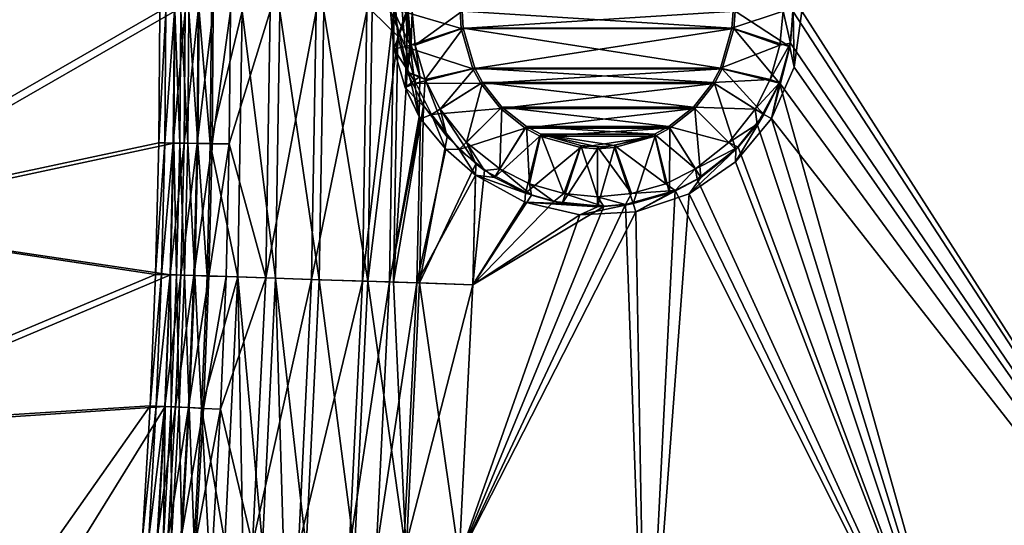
# Model space of a CAD drawing. Header units: metres. Extents: x 0 to 1050, y 0 to 700.
# Tile 8 of 50: x 127 to 320, y 250 to 348. Entities that reach past the tile are written whole.
import ezdxf

# ---------------------------------------------------------------- set-up
doc = ezdxf.new("R2010")
doc.units = ezdxf.units.M

msp = doc.modelspace()

# ---------------------------------------------------------------- linework, layer by layer
at = {"layer": 'None'}
for points in [[(379.645355, 194.188095, -460), (379.645355, 505.81192, -460), (278.190735, 350, -460)], [(379.645355, 194.188095, -463), (279.922791, 350, -463), (379.645386, 505.811615, -463)], [(200.175995, 357.369598, -462), (199.499847, 350, -462), (200.175995, 342.630402, -462)], [(202.963943, 350, -462), (200.175995, 357.369598, -462), (200.175995, 342.630402, -462)], [(83.383064, 309.150757, -11.263518), (154.411896, 350, -410.93985), (154.201309, 324.266663, -410.93985)], [(83.383064, 309.150757, -11.263518), (83.939781, 350, -11.263518), (154.411896, 350, -410.93985)], [(157.156876, 324.238678, -410.418884), (157.36792, 350, -410.418884), (85.896568, 308.977356, -8.263518)], [(85.896568, 308.977356, -8.263518), (157.36792, 350, -410.418884), (86.457085, 350, -8.263518)], [(155.390533, 324.267731, -416.288422), (154.201309, 324.266663, -410.93985), (155.601349, 350, -416.288422)], [(154.201309, 324.266663, -410.93985), (154.411896, 350, -410.93985), (155.601349, 350, -416.288422)], [(155.601349, 350, -416.288422), (157.254852, 350, -421.529297), (155.390533, 324.267731, -416.288422)], [(157.254852, 350, -421.529297), (157.043823, 324.240631, -421.529297), (155.390533, 324.267731, -416.288422)], [(157.254852, 350, -421.529297), (159.358505, 350, -426.615479), (157.043823, 324.240631, -421.529297)], [(159.358505, 350, -426.615479), (159.147186, 324.206177, -426.615479), (157.043823, 324.240631, -421.529297)], [(157.36792, 350, -410.418884), (157.156876, 324.238678, -410.418884), (158.28801, 324.220245, -415.512787)], [(158.499207, 350, -415.512787), (157.36792, 350, -410.418884), (158.28801, 324.220245, -415.512787)], [(158.28801, 324.220245, -415.512787), (159.862564, 324.194458, -420.504089), (158.499207, 350, -415.512787)], [(159.862564, 324.194458, -420.504089), (160.073975, 350, -420.504089), (158.499207, 350, -415.512787)], [(159.358505, 350, -426.615479), (161.89679, 350, -431.5), (159.147186, 324.206177, -426.615479)], [(161.89679, 350, -431.5), (161.685135, 324.164581, -431.5), (159.147186, 324.206177, -426.615479)], [(159.862564, 324.194458, -420.504089), (161.865768, 324.161621, -425.348053), (160.073975, 350, -420.504089)], [(161.865768, 324.161621, -425.348053), (162.077454, 350, -425.348053), (160.073975, 350, -420.504089)], [(161.89679, 350, -431.5), (164.852234, 350, -436.138702), (161.685135, 324.164581, -431.5)], [(164.852234, 350, -436.138702), (164.640182, 324.11618, -436.138702), (161.685135, 324.164581, -431.5)], [(161.865768, 324.161621, -425.348053), (164.282867, 324.12204, -430), (162.077454, 350, -425.348053)], [(164.282867, 324.12204, -430), (164.494858, 350, -430), (162.077454, 350, -425.348053)], [(169.646301, 298.054077, -438.570068), (170.497482, 350, -438.570068), (164.282867, 324.12204, -430)], [(170.497482, 350, -438.570068), (164.494858, 350, -430), (164.282867, 324.12204, -430)], [(164.852234, 350, -436.138702), (168.199539, 350, -440.498596), (164.640182, 324.11618, -436.138702)], [(168.199539, 350, -440.498596), (167.987045, 324.06134, -440.498596), (164.640182, 324.11618, -436.138702)], [(167.987045, 324.06134, -440.498596), (175.96077, 350, -448.260803), (175.106659, 297.875092, -448.260803)], [(167.987045, 324.06134, -440.498596), (168.199539, 350, -440.498596), (175.96077, 350, -448.260803)], [(170.497482, 350, -438.570068), (169.646301, 298.054077, -438.570068), (177.033981, 297.81192, -445.962677)], [(177.88913, 350, -445.962677), (170.497482, 350, -438.570068), (177.033981, 297.81192, -445.962677)], [(175.106659, 297.875092, -448.260803), (184.952789, 350, -454.556213), (184.093842, 297.580475, -454.556213)], [(175.106659, 297.875092, -448.260803), (175.96077, 350, -448.260803), (184.952789, 350, -454.556213)], [(177.033981, 297.81192, -445.962677), (185.593201, 297.531342, -451.958313), (177.88913, 350, -445.962677)], [(185.593201, 297.531342, -451.958313), (186.452957, 350, -451.958313), (177.88913, 350, -445.962677)], [(194.909119, 350, -459.200623), (194.04483, 297.254272, -459.200623), (184.093842, 297.580475, -454.556213)], [(184.093842, 297.580475, -454.556213), (184.952789, 350, -454.556213), (194.909119, 350, -459.200623)], [(185.593201, 297.531342, -451.958313), (195.070343, 297.220673, -456.381561), (186.452957, 350, -451.958313)], [(195.070343, 297.220673, -456.381561), (195.935181, 350, -456.381561), (186.452957, 350, -451.958313)], [(200.160217, 350, -460.852173), (194.04483, 297.254272, -459.200623), (194.909119, 350, -459.200623)], [(200.160217, 350, -460.852173), (199.293106, 297.082245, -460.852173), (194.04483, 297.254272, -459.200623)], [(195.935181, 350, -456.381561), (195.070343, 297.220673, -456.381561), (200.928131, 345.16571, -457.957764)], [(200.573486, 350, -457.859589), (195.935181, 350, -456.381561), (200.928131, 345.16571, -457.957764)], [(200.160217, 350, -460.852173), (205.144775, 329.375366, -462), (199.293106, 297.082245, -460.852173)], [(200.175995, 342.630402, -462), (199.499847, 350, -462), (202.403564, 343.04245, -465.923737)], [(202.403564, 343.04245, -465.923737), (199.499847, 350, -462), (201.765213, 350, -465.923737)], [(202.658188, 350, -461.470398), (203.314697, 343.496887, -461.616882), (200.160217, 350, -460.852173)], [(200.160217, 350, -460.852173), (203.314697, 343.496887, -461.616882), (205.144775, 329.375366, -462)], [(200.175995, 342.630402, -462), (202.343475, 335.09198, -462), (202.963943, 350, -462)], [(200.573486, 350, -457.859589), (200.928131, 345.16571, -457.957764), (202.658188, 350, -461.470398)], [(200.928131, 345.16571, -457.957764), (202.751022, 338.109802, -458.42395), (202.658188, 350, -461.470398)], [(202.403564, 343.04245, -465.923737), (201.765213, 350, -465.923737), (213.341812, 346.66748, -468.970001)], [(201.765213, 350, -465.923737), (213.134323, 350, -468.970001), (213.341812, 346.66748, -468.970001)], [(202.343475, 335.09198, -462), (203.533829, 343.527954, -462), (202.963943, 350, -462)], [(202.751022, 338.109802, -458.42395), (203.314697, 343.496887, -461.616882), (202.658188, 350, -461.470398)], [(202.963943, 350, -462), (203.533829, 343.527954, -462), (203.741959, 350, -463.347565)], [(203.533829, 343.527954, -462), (204.347321, 343.402161, -463.347565), (203.741959, 350, -463.347565)], [(203.741959, 350, -463.347565), (204.347321, 343.402161, -463.347565), (213.529282, 350, -465.970001)], [(204.347321, 343.402161, -463.347565), (213.733917, 346.714905, -465.970001), (213.529282, 350, -465.970001)], [(213.341812, 346.66748, -468.970001), (213.134323, 350, -468.970001), (266.865662, 350, -468.970001)], [(266.658173, 346.66748, -468.970001), (213.341812, 346.66748, -468.970001), (266.865662, 350, -468.970001)], [(213.733917, 346.714905, -465.970001), (266.266083, 346.714905, -465.970001), (213.529282, 350, -465.970001)], [(266.266083, 346.714905, -465.970001), (266.470734, 350, -465.970001), (213.529282, 350, -465.970001)], [(275.652679, 343.402161, -463.347565), (276.258026, 350, -463.347565), (266.266083, 346.714905, -465.970001)], [(276.258026, 350, -463.347565), (266.470734, 350, -465.970001), (266.266083, 346.714905, -465.970001)], [(277.596436, 343.04245, -465.923737), (266.658173, 346.66748, -468.970001), (266.865662, 350, -468.970001)], [(278.234802, 350, -465.923737), (277.596436, 343.04245, -465.923737), (266.865662, 350, -468.970001)], [(277.680725, 343.779297, -460), (276.258026, 350, -463.347565), (275.652679, 343.402161, -463.347565)], [(277.680725, 343.779297, -460), (278.190735, 350, -460), (276.258026, 350, -463.347565)], [(278.407379, 339.104858, -463), (277.596436, 343.04245, -465.923737), (278.234802, 350, -465.923737)], [(278.190735, 350, -460), (277.680725, 343.779297, -460), (379.645355, 194.188095, -460)], [(279.922791, 350, -463), (278.407379, 339.104858, -463), (278.234802, 350, -465.923737)], [(379.645355, 194.188095, -463), (278.407379, 339.104858, -463), (279.922791, 350, -463)], [(202.403564, 343.04245, -465.923737), (213.341812, 346.66748, -468.970001), (215.617599, 338.718933, -468.970001)], [(204.347321, 343.402161, -463.347565), (206.287582, 336.6539, -463.347565), (213.733917, 346.714905, -465.970001)], [(206.287582, 336.6539, -463.347565), (215.975479, 338.885956, -465.970001), (213.733917, 346.714905, -465.970001)], [(215.617599, 338.718933, -468.970001), (213.341812, 346.66748, -468.970001), (266.658173, 346.66748, -468.970001)], [(215.975479, 338.885956, -465.970001), (264.024506, 338.885956, -465.970001), (213.733917, 346.714905, -465.970001)], [(264.024506, 338.885956, -465.970001), (266.266083, 346.714905, -465.970001), (213.733917, 346.714905, -465.970001)], [(264.382416, 338.718933, -468.970001), (215.617599, 338.718933, -468.970001), (266.658173, 346.66748, -468.970001)], [(275.652679, 343.402161, -463.347565), (266.266083, 346.714905, -465.970001), (264.024506, 338.885956, -465.970001)], [(275.550385, 335.9263, -465.923737), (264.382416, 338.718933, -468.970001), (266.658173, 346.66748, -468.970001)], [(277.596436, 343.04245, -465.923737), (275.550385, 335.9263, -465.923737), (266.658173, 346.66748, -468.970001)], [(200.928131, 345.16571, -457.957764), (195.070343, 297.220673, -456.381561), (200.068695, 297.056824, -457.954437)], [(200.068695, 297.056824, -457.954437), (202.751022, 338.109802, -458.42395), (200.928131, 345.16571, -457.957764)], [(204.449615, 335.9263, -465.923737), (200.175995, 342.630402, -462), (202.403564, 343.04245, -465.923737)], [(205.225922, 337.255096, -462), (203.533829, 343.527954, -462), (202.343475, 335.09198, -462)], [(204.449615, 335.9263, -465.923737), (202.403564, 343.04245, -465.923737), (215.617599, 338.718933, -468.970001)], [(205.225922, 337.255096, -462), (203.314697, 343.496887, -461.616882), (202.751022, 338.109802, -458.42395)], [(203.314697, 343.496887, -461.616882), (205.225922, 337.255096, -462), (205.144775, 329.375366, -462)], [(203.533829, 343.527954, -462), (205.225922, 337.255096, -462), (204.347321, 343.402161, -463.347565)], [(205.225922, 337.255096, -462), (206.287582, 336.6539, -463.347565), (204.347321, 343.402161, -463.347565)], [(273.712402, 336.6539, -463.347565), (275.652679, 343.402161, -463.347565), (264.024506, 338.885956, -465.970001)], [(275.528931, 335.991821, -460), (277.680725, 343.779297, -460), (273.712402, 336.6539, -463.347565)], [(273.712402, 336.6539, -463.347565), (277.680725, 343.779297, -460), (275.652679, 343.402161, -463.347565)], [(278.407379, 339.104858, -463), (273.976105, 329.036835, -463), (277.596436, 343.04245, -465.923737)], [(273.976105, 329.036835, -463), (275.550385, 335.9263, -465.923737), (277.596436, 343.04245, -465.923737)], [(277.680725, 343.779297, -460), (275.528931, 335.991821, -460), (379.645355, 194.188095, -460)], [(202.343475, 335.09198, -462), (200.175995, 342.630402, -462), (204.449615, 335.9263, -465.923737)], [(206.287582, 336.6539, -463.347565), (209.205322, 330.860168, -463.347565), (215.975479, 338.885956, -465.970001)], [(209.205322, 330.860168, -463.347565), (217.492889, 336.066986, -465.970001), (215.975479, 338.885956, -465.970001)], [(217.492889, 336.066986, -465.970001), (262.507111, 336.066986, -465.970001), (215.975479, 338.885956, -465.970001)], [(262.507111, 336.066986, -465.970001), (264.024506, 338.885956, -465.970001), (215.975479, 338.885956, -465.970001)], [(273.712402, 336.6539, -463.347565), (264.024506, 338.885956, -465.970001), (262.507111, 336.066986, -465.970001)], [(273.976105, 329.036835, -463), (278.407379, 339.104858, -463), (379.645355, 194.188095, -463)], [(205.9496, 331.575989, -459.091431), (202.751022, 338.109802, -458.42395), (200.068695, 297.056824, -457.954437)], [(205.144775, 329.375366, -462), (205.225922, 337.255096, -462), (202.343475, 335.09198, -462)], [(206.287582, 336.6539, -463.347565), (205.225922, 337.255096, -462), (202.751022, 338.109802, -458.42395)], [(202.751022, 338.109802, -458.42395), (205.9496, 331.575989, -459.091431), (206.287582, 336.6539, -463.347565)], [(204.449615, 335.9263, -465.923737), (215.617599, 338.718933, -468.970001), (217.156845, 335.859467, -468.970001)], [(217.156845, 335.859467, -468.970001), (215.617599, 338.718933, -468.970001), (264.382416, 338.718933, -468.970001)], [(262.84314, 335.859467, -468.970001), (217.156845, 335.859467, -468.970001), (264.382416, 338.718933, -468.970001)], [(272.474457, 329.818115, -465.923737), (262.84314, 335.859467, -468.970001), (264.382416, 338.718933, -468.970001)], [(275.550385, 335.9263, -465.923737), (272.474457, 329.818115, -465.923737), (264.382416, 338.718933, -468.970001)], [(207.525528, 329.818115, -465.923737), (202.343475, 335.09198, -462), (204.449615, 335.9263, -465.923737)], [(205.397522, 329.005096, -462.045868), (202.343475, 335.09198, -462), (207.525528, 329.818115, -465.923737)], [(205.397522, 329.005096, -462.045868), (205.144775, 329.375366, -462), (202.343475, 335.09198, -462)], [(207.525528, 329.818115, -465.923737), (204.449615, 335.9263, -465.923737), (217.156845, 335.859467, -468.970001)], [(205.9496, 331.575989, -459.091431), (210.561996, 325.424316, -459.727753), (206.287582, 336.6539, -463.347565)], [(206.287582, 336.6539, -463.347565), (210.561996, 325.424316, -459.727753), (209.205322, 330.860168, -463.347565)], [(207.525528, 329.818115, -465.923737), (217.156845, 335.859467, -468.970001), (221.003098, 331.003113, -468.970001)], [(209.205322, 330.860168, -463.347565), (214.361694, 324.361694, -463.347565), (217.492889, 336.066986, -465.970001)], [(214.361694, 324.361694, -463.347565), (221.282379, 331.282379, -465.970001), (217.492889, 336.066986, -465.970001)], [(221.003098, 331.003113, -468.970001), (217.156845, 335.859467, -468.970001), (262.84314, 335.859467, -468.970001)], [(221.282379, 331.282379, -465.970001), (258.717621, 331.282379, -465.970001), (217.492889, 336.066986, -465.970001)], [(258.717621, 331.282379, -465.970001), (262.507111, 336.066986, -465.970001), (217.492889, 336.066986, -465.970001)], [(258.996887, 331.003113, -468.970001), (221.003098, 331.003113, -468.970001), (262.84314, 335.859467, -468.970001)], [(270.794678, 330.860168, -463.347565), (262.507111, 336.066986, -465.970001), (258.717621, 331.282379, -465.970001)], [(267.036072, 322.963928, -465.923737), (258.996887, 331.003113, -468.970001), (262.84314, 335.859467, -468.970001)], [(270.794678, 330.860168, -463.347565), (273.712402, 336.6539, -463.347565), (262.507111, 336.066986, -465.970001)], [(272.474457, 329.818115, -465.923737), (267.036072, 322.963928, -465.923737), (262.84314, 335.859467, -468.970001)], [(270.794678, 330.860168, -463.347565), (275.528931, 335.991821, -460), (273.712402, 336.6539, -463.347565)], [(271.172974, 327.936951, -460), (275.528931, 335.991821, -460), (270.794678, 330.860168, -463.347565)], [(275.528931, 335.991821, -460), (271.172974, 327.936951, -460), (314.520721, 197.186493, -460)], [(275.550385, 335.9263, -465.923737), (273.976105, 329.036835, -463), (272.474457, 329.818115, -465.923737)], [(379.645355, 194.188095, -460), (275.528931, 335.991821, -460), (314.520721, 197.186493, -460)], [(205.184235, 296.88913, -459.086334), (205.9496, 331.575989, -459.091431), (200.068695, 297.056824, -457.954437)], [(210.561996, 325.424316, -459.727753), (205.9496, 331.575989, -459.091431), (205.184235, 296.88913, -459.086334)], [(214.361694, 324.361694, -463.347565), (220.860184, 319.205322, -463.347565), (221.282379, 331.282379, -465.970001)], [(220.860184, 319.205322, -463.347565), (226.066986, 327.492889, -465.970001), (221.282379, 331.282379, -465.970001)], [(226.066986, 327.492889, -465.970001), (253.933014, 327.492889, -465.970001), (221.282379, 331.282379, -465.970001)], [(253.933014, 327.492889, -465.970001), (258.717621, 331.282379, -465.970001), (221.282379, 331.282379, -465.970001)], [(265.638306, 324.361694, -463.347565), (258.717621, 331.282379, -465.970001), (253.933014, 327.492889, -465.970001)], [(265.638306, 324.361694, -463.347565), (270.794678, 330.860168, -463.347565), (258.717621, 331.282379, -465.970001)], [(205.144775, 329.375366, -462), (205.397522, 329.005096, -462.045868), (199.293106, 297.082245, -460.852173)], [(210.311798, 323.068176, -462.7211), (205.397522, 329.005096, -462.045868), (207.525528, 329.818115, -465.923737)], [(212.963928, 322.963928, -465.923737), (207.525528, 329.818115, -465.923737), (221.003098, 331.003113, -468.970001)], [(210.311798, 323.068176, -462.7211), (207.525528, 329.818115, -465.923737), (212.963928, 322.963928, -465.923737)], [(210.561996, 325.424316, -459.727753), (216.183212, 320.145447, -460), (209.205322, 330.860168, -463.347565)], [(209.205322, 330.860168, -463.347565), (216.183212, 320.145447, -460), (214.361694, 324.361694, -463.347565)], [(212.963928, 322.963928, -465.923737), (221.003098, 331.003113, -468.970001), (225.859467, 327.15686, -468.970001)], [(225.859467, 327.15686, -468.970001), (221.003098, 331.003113, -468.970001), (258.996887, 331.003113, -468.970001)], [(254.140533, 327.15686, -468.970001), (225.859467, 327.15686, -468.970001), (258.996887, 331.003113, -468.970001)], [(260.181885, 317.525543, -465.923737), (254.140533, 327.15686, -468.970001), (258.996887, 331.003113, -468.970001)], [(267.036072, 322.963928, -465.923737), (260.181885, 317.525543, -465.923737), (258.996887, 331.003113, -468.970001)], [(265.638306, 324.361694, -463.347565), (271.172974, 327.936951, -460), (270.794678, 330.860168, -463.347565)], [(273.976105, 329.036835, -463), (266.965454, 320.560333, -463), (272.474457, 329.818115, -465.923737)], [(272.474457, 329.818115, -465.923737), (266.965454, 320.560333, -463), (267.036072, 322.963928, -465.923737)], [(199.293106, 297.082245, -460.852173), (205.397522, 329.005096, -462.045868), (204.664413, 296.906158, -462.040649)], [(205.397522, 329.005096, -462.045868), (210.311798, 323.068176, -462.7211), (204.664413, 296.906158, -462.040649)], [(220.860184, 319.205322, -463.347565), (226.6539, 316.287598, -463.347565), (226.066986, 327.492889, -465.970001)], [(226.6539, 316.287598, -463.347565), (228.885956, 325.975494, -465.970001), (226.066986, 327.492889, -465.970001)], [(228.885956, 325.975494, -465.970001), (251.114044, 325.975494, -465.970001), (226.066986, 327.492889, -465.970001)], [(251.114044, 325.975494, -465.970001), (253.933014, 327.492889, -465.970001), (226.066986, 327.492889, -465.970001)], [(259.139832, 319.205322, -463.347565), (253.933014, 327.492889, -465.970001), (251.114044, 325.975494, -465.970001)], [(259.139832, 319.205322, -463.347565), (265.638306, 324.361694, -463.347565), (253.933014, 327.492889, -465.970001)], [(267.463928, 323.461975, -460), (271.172974, 327.936951, -460), (265.638306, 324.361694, -463.347565)], [(314.520721, 197.186493, -463), (266.965454, 320.560333, -463), (273.976105, 329.036835, -463)], [(314.520721, 197.186493, -460), (271.172974, 327.936951, -460), (267.463928, 323.461975, -460)], [(314.520721, 197.186493, -463), (273.976105, 329.036835, -463), (379.645355, 194.188095, -463)], [(216.183212, 320.145447, -460), (210.561996, 325.424316, -459.727753), (205.184235, 296.88913, -459.086334)], [(219.81813, 317.525543, -465.923737), (212.963928, 322.963928, -465.923737), (225.859467, 327.15686, -468.970001)], [(219.81813, 317.525543, -465.923737), (225.859467, 327.15686, -468.970001), (228.718918, 325.617584, -468.970001)], [(225.926285, 314.449615, -465.923737), (219.81813, 317.525543, -465.923737), (228.718918, 325.617584, -468.970001)], [(228.718918, 325.617584, -468.970001), (225.859467, 327.15686, -468.970001), (254.140533, 327.15686, -468.970001)], [(225.926285, 314.449615, -465.923737), (228.718918, 325.617584, -468.970001), (236.66748, 323.341827, -468.970001)], [(226.6539, 316.287598, -463.347565), (233.402161, 314.347321, -463.347565), (228.885956, 325.975494, -465.970001)], [(251.281082, 325.617584, -468.970001), (228.718918, 325.617584, -468.970001), (254.140533, 327.15686, -468.970001)], [(236.66748, 323.341827, -468.970001), (228.718918, 325.617584, -468.970001), (251.281082, 325.617584, -468.970001)], [(233.402161, 314.347321, -463.347565), (236.71492, 323.733917, -465.970001), (228.885956, 325.975494, -465.970001)], [(240, 323.529266, -465.970001), (243.28508, 323.733917, -465.970001), (228.885956, 325.975494, -465.970001)], [(243.28508, 323.733917, -465.970001), (251.114044, 325.975494, -465.970001), (228.885956, 325.975494, -465.970001)], [(228.885956, 325.975494, -465.970001), (236.71492, 323.733917, -465.970001), (240, 323.529266, -465.970001)], [(240, 323.134338, -468.970001), (236.66748, 323.341827, -468.970001), (251.281082, 325.617584, -468.970001)], [(251.281082, 325.617584, -468.970001), (243.33252, 323.341827, -468.970001), (240, 323.134338, -468.970001)], [(253.3461, 316.287598, -463.347565), (251.114044, 325.975494, -465.970001), (243.28508, 323.733917, -465.970001)], [(246.957535, 312.403564, -465.923737), (243.33252, 323.341827, -468.970001), (251.281082, 325.617584, -468.970001)], [(254.073715, 314.449615, -465.923737), (246.957535, 312.403564, -465.923737), (251.281082, 325.617584, -468.970001)], [(253.3461, 316.287598, -463.347565), (259.139832, 319.205322, -463.347565), (251.114044, 325.975494, -465.970001)], [(254.073715, 314.449615, -465.923737), (251.281082, 325.617584, -468.970001), (254.140533, 327.15686, -468.970001)], [(260.181885, 317.525543, -465.923737), (254.073715, 314.449615, -465.923737), (254.140533, 327.15686, -468.970001)], [(153.569595, 298.554596, -410.93985), (83.383064, 309.150757, -11.263518), (154.201309, 324.266663, -410.93985)], [(156.523788, 298.484253, -410.418884), (157.156876, 324.238678, -410.418884), (85.896568, 308.977356, -8.263518)], [(154.758163, 298.542145, -416.288422), (153.569595, 298.554596, -410.93985), (155.390533, 324.267731, -416.288422)], [(153.569595, 298.554596, -410.93985), (154.201309, 324.266663, -410.93985), (155.390533, 324.267731, -416.288422)], [(155.390533, 324.267731, -416.288422), (157.043823, 324.240631, -421.529297), (154.758163, 298.542145, -416.288422)], [(157.043823, 324.240631, -421.529297), (156.410782, 298.487946, -421.529297), (154.758163, 298.542145, -416.288422)], [(157.043823, 324.240631, -421.529297), (159.147186, 324.206177, -426.615479), (156.410782, 298.487946, -421.529297)], [(159.147186, 324.206177, -426.615479), (158.513306, 298.419037, -426.615479), (156.410782, 298.487946, -421.529297)], [(157.156876, 324.238678, -410.418884), (156.523788, 298.484253, -410.418884), (157.654465, 298.447205, -415.512787)], [(158.28801, 324.220245, -415.512787), (157.156876, 324.238678, -410.418884), (157.654465, 298.447205, -415.512787)], [(157.654465, 298.447205, -415.512787), (159.228378, 298.395599, -420.504089), (158.28801, 324.220245, -415.512787)], [(159.228378, 298.395599, -420.504089), (159.862564, 324.194458, -420.504089), (158.28801, 324.220245, -415.512787)], [(159.147186, 324.206177, -426.615479), (161.685135, 324.164581, -431.5), (158.513306, 298.419037, -426.615479)], [(161.685135, 324.164581, -431.5), (161.050217, 298.335876, -431.5), (158.513306, 298.419037, -426.615479)], [(159.228378, 298.395599, -420.504089), (161.230789, 298.329956, -425.348053), (159.862564, 324.194458, -420.504089)], [(161.230789, 298.329956, -425.348053), (161.865768, 324.161621, -425.348053), (159.862564, 324.194458, -420.504089)], [(161.685135, 324.164581, -431.5), (164.640182, 324.11618, -436.138702), (161.050217, 298.335876, -431.5)], [(164.640182, 324.11618, -436.138702), (164.004074, 298.239044, -436.138702), (161.050217, 298.335876, -431.5)], [(161.230789, 298.329956, -425.348053), (163.646896, 298.250763, -430), (161.865768, 324.161621, -425.348053)], [(163.646896, 298.250763, -430), (164.282867, 324.12204, -430), (161.865768, 324.161621, -425.348053)], [(164.282867, 324.12204, -430), (163.646896, 298.250763, -430), (169.646301, 298.054077, -438.570068)], [(164.640182, 324.11618, -436.138702), (167.987045, 324.06134, -440.498596), (164.004074, 298.239044, -436.138702)], [(167.987045, 324.06134, -440.498596), (167.349594, 298.129364, -440.498596), (164.004074, 298.239044, -436.138702)], [(167.349594, 298.129364, -440.498596), (167.987045, 324.06134, -440.498596), (175.106659, 297.875092, -448.260803)], [(216.183212, 320.145447, -460), (217.90744, 318.8479, -460), (214.361694, 324.361694, -463.347565)], [(214.361694, 324.361694, -463.347565), (217.90744, 318.8479, -460), (220.860184, 319.205322, -463.347565)], [(233.402161, 314.347321, -463.347565), (240, 313.741974, -463.347565), (236.71492, 323.733917, -465.970001)], [(240, 313.741974, -463.347565), (240, 323.529266, -465.970001), (236.71492, 323.733917, -465.970001)], [(246.597839, 314.347321, -463.347565), (243.28508, 323.733917, -465.970001), (240, 323.529266, -465.970001)], [(240, 313.741974, -463.347565), (246.597839, 314.347321, -463.347565), (240, 323.529266, -465.970001)], [(246.597839, 314.347321, -463.347565), (253.3461, 316.287598, -463.347565), (243.28508, 323.733917, -465.970001)], [(259.139832, 319.205322, -463.347565), (267.463928, 323.461975, -460), (265.638306, 324.361694, -463.347565)], [(259.480408, 317.151154, -460), (267.463928, 323.461975, -460), (259.139832, 319.205322, -463.347565)], [(267.463928, 323.461975, -460), (259.480408, 317.151154, -460), (314.520721, 197.186493, -460)], [(204.664413, 296.906158, -462.040649), (210.311798, 323.068176, -462.7211), (216.142334, 317.98999, -463)], [(216.142334, 317.98999, -463), (210.311798, 323.068176, -462.7211), (212.963928, 322.963928, -465.923737)], [(216.142334, 317.98999, -463), (212.963928, 322.963928, -465.923737), (219.81813, 317.525543, -465.923737)], [(233.042465, 312.403564, -465.923737), (225.926285, 314.449615, -465.923737), (236.66748, 323.341827, -468.970001)], [(233.042465, 312.403564, -465.923737), (236.66748, 323.341827, -468.970001), (240, 323.134338, -468.970001)], [(240, 311.765198, -465.923737), (233.042465, 312.403564, -465.923737), (240, 323.134338, -468.970001)], [(246.957535, 312.403564, -465.923737), (240, 311.765198, -465.923737), (243.33252, 323.341827, -468.970001)], [(240, 311.765198, -465.923737), (240, 323.134338, -468.970001), (243.33252, 323.341827, -468.970001)], [(266.965454, 320.560333, -463), (257.907623, 314.318817, -463), (267.036072, 322.963928, -465.923737)], [(267.036072, 322.963928, -465.923737), (257.907623, 314.318817, -463), (260.181885, 317.525543, -465.923737)], [(205.184235, 296.88913, -459.086334), (215.580536, 296.548431, -460), (216.183212, 320.145447, -460)], [(217.90744, 318.8479, -460), (216.183212, 320.145447, -460), (215.580536, 296.548431, -460)], [(257.907623, 314.318817, -463), (266.965454, 320.560333, -463), (314.520721, 197.186493, -463)], [(216.142334, 317.98999, -463), (215.580566, 296.549622, -463), (204.664413, 296.906158, -462.040649)], [(227.083878, 314.059662, -460), (217.90744, 318.8479, -460), (215.580536, 296.548431, -460)], [(215.580566, 296.549622, -463), (216.142334, 317.98999, -463), (225.783661, 312.694153, -463)], [(225.783661, 312.694153, -463), (216.142334, 317.98999, -463), (225.926285, 314.449615, -465.923737)], [(225.926285, 314.449615, -465.923737), (216.142334, 317.98999, -463), (219.81813, 317.525543, -465.923737)], [(217.90744, 318.8479, -460), (227.083878, 314.059662, -460), (220.860184, 319.205322, -463.347565)], [(220.860184, 319.205322, -463.347565), (227.083878, 314.059662, -460), (226.6539, 316.287598, -463.347565)], [(255.153183, 314.944122, -460), (259.139832, 319.205322, -463.347565), (253.3461, 316.287598, -463.347565)], [(255.153183, 314.944122, -460), (259.480408, 317.151154, -460), (259.139832, 319.205322, -463.347565)], [(227.083878, 314.059662, -460), (231.429611, 312.783325, -460), (226.6539, 316.287598, -463.347565)], [(226.6539, 316.287598, -463.347565), (231.429611, 312.783325, -460), (233.402161, 314.347321, -463.347565)], [(246.597839, 314.347321, -463.347565), (255.153183, 314.944122, -460), (253.3461, 316.287598, -463.347565)], [(257.907623, 314.318817, -463), (247.490265, 310.786163, -463), (260.181885, 317.525543, -465.923737)], [(260.181885, 317.525543, -465.923737), (247.490265, 310.786163, -463), (254.073715, 314.449615, -465.923737)], [(259.480408, 317.151154, -460), (255.153183, 314.944122, -460), (314.520721, 197.186493, -460)], [(215.580536, 296.548431, -460), (231.429611, 312.783325, -460), (227.083878, 314.059662, -460)], [(233.042465, 312.403564, -465.923737), (225.783661, 312.694153, -463), (225.926285, 314.449615, -465.923737)], [(231.429611, 312.783325, -460), (241.195755, 311.827972, -460), (233.402161, 314.347321, -463.347565)], [(233.402161, 314.347321, -463.347565), (241.195755, 311.827972, -460), (240, 313.741974, -463.347565)], [(240, 313.741974, -463.347565), (245.444351, 312.19931, -460), (246.597839, 314.347321, -463.347565)], [(245.444351, 312.19931, -460), (255.153183, 314.944122, -460), (246.597839, 314.347321, -463.347565)], [(255.153183, 314.944122, -460), (245.444351, 312.19931, -460), (249.455856, 201.281937, -460)], [(247.490265, 310.786163, -463), (246.957535, 312.403564, -465.923737), (254.073715, 314.449615, -465.923737)], [(249.455856, 201.281937, -463), (247.490265, 310.786163, -463), (257.907623, 314.318817, -463)], [(314.520721, 197.186493, -460), (255.153183, 314.944122, -460), (249.455856, 201.281937, -460)], [(249.455856, 201.281937, -463), (257.907623, 314.318817, -463), (314.520721, 197.186493, -463)], [(249.455856, 201.281937, -460), (245.444351, 312.19931, -460), (212.953903, 243.154037, -460)], [(245.444351, 312.19931, -460), (241.195755, 311.827972, -460), (212.953903, 243.154037, -460)], [(241.195755, 311.827972, -460), (231.429611, 312.783325, -460), (215.580536, 296.548431, -460)], [(236.504272, 310.23053, -463), (215.580566, 296.549622, -463), (225.783661, 312.694153, -463)], [(236.504272, 310.23053, -463), (225.783661, 312.694153, -463), (240, 311.765198, -465.923737)], [(225.783661, 312.694153, -463), (233.042465, 312.403564, -465.923737), (240, 311.765198, -465.923737)], [(247.490265, 310.786163, -463), (236.504272, 310.23053, -463), (246.957535, 312.403564, -465.923737)], [(236.504272, 310.23053, -463), (240, 311.765198, -465.923737), (246.957535, 312.403564, -465.923737)], [(241.195755, 311.827972, -460), (245.444351, 312.19931, -460), (240, 313.741974, -463.347565)], [(212.953903, 243.154037, -460), (241.195755, 311.827972, -460), (215.580536, 296.548431, -460)], [(212.953903, 243.154053, -463), (247.490265, 310.786163, -463), (249.455856, 201.281937, -463)], [(247.490265, 310.786163, -463), (212.953903, 243.154053, -463), (236.504272, 310.23053, -463)], [(212.953903, 243.154053, -463), (215.580566, 296.549622, -463), (236.504272, 310.23053, -463)], [(81.714119, 268.346405, -11.263518), (83.383064, 309.150757, -11.263518), (153.569595, 298.554596, -410.93985)], [(156.523788, 298.484253, -410.418884), (85.896568, 308.977356, -8.263518), (84.216255, 268.000061, -8.263518)], [(152.517059, 272.871735, -410.93985), (81.714119, 268.346405, -11.263518), (153.569595, 298.554596, -410.93985)], [(155.468826, 272.743652, -410.418884), (156.523788, 298.484253, -410.418884), (84.216255, 268.000061, -8.263518)], [(152.517059, 272.871735, -410.93985), (153.569595, 298.554596, -410.93985), (154.758163, 298.542145, -416.288422)], [(153.704361, 272.830109, -416.288422), (152.517059, 272.871735, -410.93985), (154.758163, 298.542145, -416.288422)], [(154.758163, 298.542145, -416.288422), (156.410782, 298.487946, -421.529297), (153.704361, 272.830109, -416.288422)], [(156.410782, 298.487946, -421.529297), (155.355865, 272.748871, -421.529297), (153.704361, 272.830109, -416.288422)], [(156.410782, 298.487946, -421.529297), (158.513306, 298.419037, -426.615479), (155.355865, 272.748871, -421.529297)], [(158.513306, 298.419037, -426.615479), (157.456985, 272.645508, -426.615479), (155.355865, 272.748871, -421.529297)], [(156.523788, 298.484253, -410.418884), (155.468826, 272.743652, -410.418884), (156.598709, 272.687714, -415.512787)], [(157.654465, 298.447205, -415.512787), (156.523788, 298.484253, -410.418884), (156.598709, 272.687714, -415.512787)], [(156.598709, 272.687714, -415.512787), (158.171585, 272.610352, -420.504089), (157.654465, 298.447205, -415.512787)], [(158.513306, 298.419037, -426.615479), (161.050217, 298.335876, -431.5), (157.456985, 272.645508, -426.615479)], [(158.171585, 272.610352, -420.504089), (159.228378, 298.395599, -420.504089), (157.654465, 298.447205, -415.512787)], [(158.171585, 272.610352, -420.504089), (160.172638, 272.511902, -425.348053), (159.228378, 298.395599, -420.504089)], [(160.172638, 272.511902, -425.348053), (161.230789, 298.329956, -425.348053), (159.228378, 298.395599, -420.504089)], [(161.050217, 298.335876, -431.5), (159.992203, 272.520782, -431.5), (157.456985, 272.645508, -426.615479)], [(161.050217, 298.335876, -431.5), (164.004074, 298.239044, -436.138702), (159.992203, 272.520782, -431.5)], [(164.004074, 298.239044, -436.138702), (162.944077, 272.37558, -436.138702), (159.992203, 272.520782, -431.5)], [(160.172638, 272.511902, -425.348053), (162.587128, 272.393127, -430), (161.230789, 298.329956, -425.348053)], [(162.587128, 272.393127, -430), (163.646896, 298.250763, -430), (161.230789, 298.329956, -425.348053)], [(163.646896, 298.250763, -430), (162.587128, 272.393127, -430), (169.646301, 298.054077, -438.570068)], [(162.587128, 272.393127, -430), (167.089905, 246.1642, -438.567261), (169.646301, 298.054077, -438.570068)], [(164.004074, 298.239044, -436.138702), (167.349594, 298.129364, -440.498596), (162.944077, 272.37558, -436.138702)], [(167.349594, 298.129364, -440.498596), (166.287338, 272.21109, -440.498596), (162.944077, 272.37558, -436.138702)], [(167.349594, 298.129364, -440.498596), (175.106659, 297.875092, -448.260803), (166.287338, 272.21109, -440.498596)], [(166.287338, 272.21109, -440.498596), (175.106659, 297.875092, -448.260803), (172.545212, 245.806152, -448.260803)], [(167.089905, 246.1642, -438.567261), (170.618576, 245.932602, -442.426392), (169.646301, 298.054077, -438.570068)], [(169.646301, 298.054077, -438.570068), (170.618576, 245.932602, -442.426392), (174.469437, 245.679871, -445.962677)], [(169.646301, 298.054077, -438.570068), (174.469437, 245.679871, -445.962677), (177.033981, 297.81192, -445.962677)], [(172.545212, 245.806152, -448.260803), (175.106659, 297.875092, -448.260803), (184.093842, 297.580475, -454.556213)], [(184.093842, 297.580475, -454.556213), (181.52153, 245.217026, -454.559601), (172.545212, 245.806152, -448.260803)], [(174.469437, 245.679871, -445.962677), (178.61319, 245.407898, -449.149109), (177.033981, 297.81192, -445.962677)], [(177.033981, 297.81192, -445.962677), (178.61319, 245.407898, -449.149109), (183.018311, 245.11879, -451.961517)], [(177.033981, 297.81192, -445.962677), (183.018311, 245.11879, -451.961517), (185.593201, 297.531342, -451.958313)], [(194.04483, 297.254272, -459.200623), (181.52153, 245.217026, -454.559601), (184.093842, 297.580475, -454.556213)], [(191.452881, 244.565201, -459.200623), (181.52153, 245.217026, -454.559601), (194.04483, 297.254272, -459.200623)], [(183.018311, 245.11879, -451.961517), (192.476746, 244.498016, -456.381561), (185.593201, 297.531342, -451.958313)], [(185.593201, 297.531342, -451.958313), (192.476746, 244.498016, -456.381561), (195.070343, 297.220673, -456.381561)], [(199.293106, 297.082245, -460.852173), (191.452881, 244.565201, -459.200623), (194.04483, 297.254272, -459.200623)], [(196.683304, 244.221924, -460.853333), (191.452881, 244.565201, -459.200623), (199.293106, 297.082245, -460.852173)], [(192.476746, 244.498016, -456.381561), (202.557373, 243.836395, -459.08847), (195.070343, 297.220673, -456.381561)], [(195.070343, 297.220673, -456.381561), (202.557373, 243.836395, -459.08847), (200.068695, 297.056824, -457.954437)], [(204.664413, 296.906158, -462.040649), (196.683304, 244.221924, -460.853333), (199.293106, 297.082245, -460.852173)], [(204.664413, 296.906158, -462.040649), (202.037552, 243.870514, -462.042877), (196.683304, 244.221924, -460.853333)], [(200.068695, 297.056824, -457.954437), (202.557373, 243.836395, -459.08847), (205.184235, 296.88913, -459.086334)], [(215.580566, 296.549622, -463), (202.037552, 243.870514, -462.042877), (204.664413, 296.906158, -462.040649)], [(215.580566, 296.549622, -463), (212.953903, 243.154053, -463), (202.037552, 243.870514, -462.042877)], [(202.557373, 243.836395, -459.08847), (212.953903, 243.154037, -460), (205.184235, 296.88913, -459.086334)], [(212.953903, 243.154037, -460), (215.580536, 296.548431, -460), (205.184235, 296.88913, -459.086334)], [(112.62146, 216.2995, -207.044052), (81.714119, 268.346405, -11.263518), (152.517059, 272.871735, -410.93985)], [(155.468826, 272.743652, -410.418884), (84.216255, 268.000061, -8.263518), (124.995377, 223.550003, -256.217743)], [(151.044205, 247.2173, -410.939819), (112.62146, 216.2995, -207.044052), (152.517059, 272.871735, -410.93985)], [(153.992294, 247.023819, -410.418884), (155.468826, 272.743652, -410.418884), (124.995377, 223.550003, -256.217743)], [(151.044205, 247.2173, -410.939819), (152.517059, 272.871735, -410.93985), (153.704361, 272.830109, -416.288422)], [(152.231216, 247.139404, -416.305603), (151.044205, 247.2173, -410.939819), (153.704361, 272.830109, -416.288422)], [(153.704361, 272.830109, -416.288422), (155.355865, 272.748871, -421.529297), (152.231216, 247.139404, -416.305603)], [(155.355865, 272.748871, -421.529297), (153.880356, 247.031174, -421.547272), (152.231216, 247.139404, -416.305603)], [(155.355865, 272.748871, -421.529297), (157.456985, 272.645508, -426.615479), (153.880356, 247.031174, -421.547272)], [(157.456985, 272.645508, -426.615479), (155.97908, 246.893433, -426.624939), (153.880356, 247.031174, -421.547272)], [(155.468826, 272.743652, -410.418884), (153.992294, 247.023819, -410.418884), (155.122772, 246.949631, -415.529144)], [(156.598709, 272.687714, -415.512787), (155.468826, 272.743652, -410.418884), (155.122772, 246.949631, -415.529144)], [(155.122772, 246.949631, -415.529144), (156.69339, 246.846542, -420.52121), (156.598709, 272.687714, -415.512787)], [(157.456985, 272.645508, -426.615479), (159.992203, 272.520782, -431.5), (155.97908, 246.893433, -426.624939)], [(159.992203, 272.520782, -431.5), (158.511429, 246.727219, -431.5), (155.97908, 246.893433, -426.624939)], [(156.69339, 246.846542, -420.52121), (158.171585, 272.610352, -420.504089), (156.598709, 272.687714, -415.512787)], [(156.69339, 246.846542, -420.52121), (158.692169, 246.715363, -425.357086), (158.171585, 272.610352, -420.504089)], [(158.692169, 246.715363, -425.357086), (160.172638, 272.511902, -425.348053), (158.171585, 272.610352, -420.504089)], [(159.992203, 272.520782, -431.5), (162.944077, 272.37558, -436.138702), (158.511429, 246.727219, -431.5)], [(162.944077, 272.37558, -436.138702), (161.458115, 246.533829, -436.135315), (158.511429, 246.727219, -431.5)], [(158.692169, 246.715363, -425.357086), (161.103928, 246.557068, -430), (160.172638, 272.511902, -425.348053)], [(161.103928, 246.557068, -430), (162.587128, 272.393127, -430), (160.172638, 272.511902, -425.348053)], [(161.103928, 246.557068, -430), (163.910294, 246.372879, -434.414581), (162.587128, 272.393127, -430)], [(162.944077, 272.37558, -436.138702), (166.287338, 272.21109, -440.498596), (161.458115, 246.533829, -436.135315)], [(166.287338, 272.21109, -440.498596), (164.796707, 246.314713, -440.495605), (161.458115, 246.533829, -436.135315)], [(163.910294, 246.372879, -434.414581), (167.089905, 246.1642, -438.567261), (162.587128, 272.393127, -430)], [(164.796707, 246.314713, -440.495605), (166.287338, 272.21109, -440.498596), (172.545212, 245.806152, -448.260803)]]:
    msp.add_3dface(points, dxfattribs=at)

doc.saveas('drawing.dxf')
